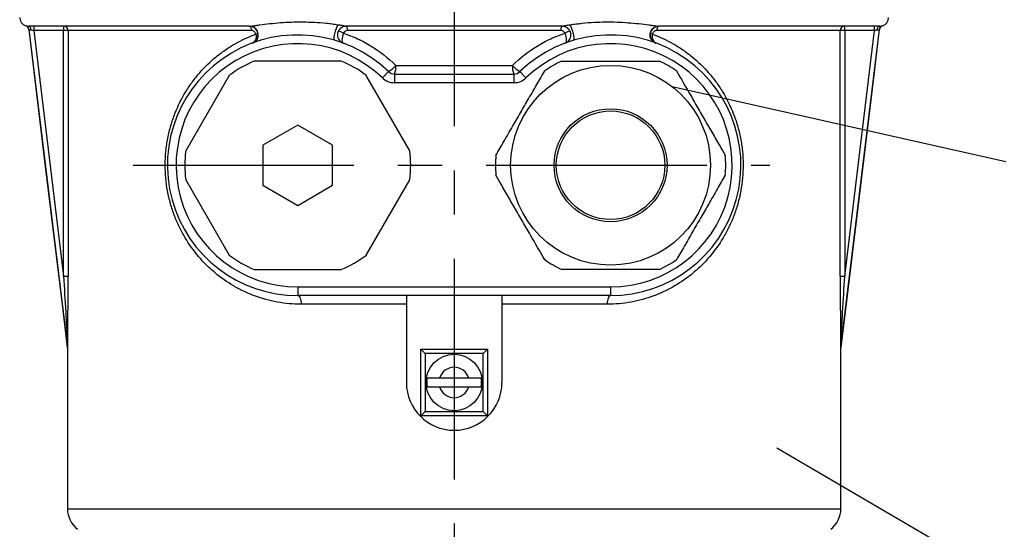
# Model space of a CAD drawing. Header units: millimetres. Extents: x 0 to 420, y 0 to 297.
# Tile 10 of 18: x 203 to 259, y 211 to 241. Entities that reach past the tile are written whole.
import ezdxf

# ---------------------------------------------------------------- set-up
doc = ezdxf.new("R2010")
doc.units = ezdxf.units.MM
doc.linetypes.add('CENTERX2', pattern=[20.32, 12.7, -2.54, 2.54, -2.54])
doc.layers.add('ОСЕВЫЕ', color=7, linetype='Continuous')
doc.dimstyles.new('SLDDIMSTYLE3', dxfattribs={"dimtxt": 0.18, "dimasz": 3.556, "dimexe": 0, "dimexo": 0.0625, "dimgap": 0, "dimtad": 0, "dimtih": 1, "dimtoh": 1, "dimdec": 0, "dimrnd": 1e-09, "dimzin": 0, "dimdsep": 46, "dimtxsty": 'Standard', "dimblk1": 'NONE', "dimblk2": 'NONE', "dimsah": 1, "dimcen": 0.09, "dimadec": 0, "dimazin": 0, "dimtfac": 3.556, "dimtdec": 0, "dimtofl": 0, "dimtmove": 0, "dimatfit": 3, "dimldrblk": 'NONE', "dimfxl": 0, "dimfrac": 2, "dimtolj": 1, "dimtzin": 0, "dimarcsym": 0})

# ---------------------------------------------------------------- blocks, each defined once
blk = doc.blocks.new('_None')

msp = doc.modelspace()

# ---------------------------------------------------------------- linework, layer by layer
at = {"color": 8, "linetype": 'Continuous', "lineweight": 25}
for p, q in [((202.979, 240.199), (202.993, 240.199)), ((203.166, 239.991), (203.152, 239.991)), ((252.107, 239.991), (252.094, 239.991)), ((252.267, 240.199), (252.28, 240.199)), ((205.378, 221.691), (205.39, 221.691)), ((205.391, 221.661), (205.38, 221.661)), ((249.88, 221.661), (249.868, 221.661)), ((249.87, 221.691), (249.882, 221.691)), ((205.38, 212.412), (249.88, 212.412))]:
    msp.add_line(p, q, dxfattribs=at)
at = {"color": 7, "linetype": 'Continuous', "lineweight": 25}
for p, q in [((203.152, 239.991), (205.378, 221.691)), ((215.846, 240.176), (203.161, 240.176)), ((205.153, 239.926), (203.436, 239.926)), ((203.436, 239.926), (205.153, 225.802)), ((205.413, 239.926), (205.153, 239.926)), ((205.153, 225.802), (205.153, 239.926)), ((205.413, 239.926), (205.413, 225.802)), ((215.977, 239.926), (205.413, 239.926)), ((233.846, 240.176), (221.414, 240.176)), ((233.777, 239.926), (221.483, 239.926)), ((249.847, 239.926), (239.283, 239.926)), ((252.099, 240.176), (239.414, 240.176)), ((249.847, 225.802), (249.847, 239.926)), ((250.107, 239.926), (249.847, 239.926)), ((249.882, 221.691), (252.107, 239.991)), ((251.823, 239.926), (250.107, 239.926)), ((250.107, 239.926), (250.107, 225.802)), ((250.107, 225.802), (251.823, 239.926)), ((221.13, 238.176), (216.13, 238.176)), ((223.844, 237.566), (223.497, 237.207)), ((224.192, 237.426), (224.192, 236.926)), ((224.192, 237.426), (231.068, 237.426)), ((224.268, 237.926), (230.992, 237.926)), ((231.068, 237.426), (231.068, 236.926)), ((231.763, 237.207), (231.415, 237.566)), ((214.684, 237.341), (212.184, 233.011)), ((225.076, 233.011), (222.576, 237.341)), ((231.068, 236.926), (224.192, 236.926)), ((218.63, 234.485), (216.63, 233.33)), ((220.63, 233.33), (218.63, 234.485)), ((216.63, 233.33), (216.63, 231.021)), ((220.63, 231.021), (220.63, 233.33)), ((212.184, 231.341), (214.684, 227.011)), ((222.576, 227.011), (225.076, 231.341)), ((216.63, 231.021), (218.63, 229.866)), ((218.63, 229.866), (220.63, 231.021)), ((216.13, 226.176), (221.13, 226.176)), ((205.153, 225.802), (205.413, 225.802)), ((249.847, 225.802), (250.107, 225.802)), ((218.63, 225.176), (218.63, 224.676)), ((218.63, 225.176), (236.63, 225.176)), ((236.63, 225.176), (236.63, 224.676)), ((236.63, 224.676), (218.63, 224.676)), ((224.88, 224.676), (224.88, 219.676)), ((230.38, 224.676), (230.38, 219.676)), ((224.88, 224.176), (218.828, 224.176)), ((236.432, 224.176), (230.38, 224.176)), ((205.38, 221.661), (205.38, 212.412)), ((225.955, 221.351), (225.705, 221.601)), ((225.705, 221.601), (229.555, 221.601)), ((225.705, 217.751), (225.705, 221.601)), ((229.305, 221.351), (229.555, 221.601)), ((229.555, 221.601), (229.555, 217.751)), ((249.88, 212.412), (249.88, 221.661)), ((225.955, 221.351), (225.955, 218.001)), ((229.305, 221.351), (225.955, 221.351)), ((229.305, 218.001), (229.305, 221.351)), ((228.468, 219.926), (226.791, 219.926)), ((226.791, 219.426), (228.468, 219.426)), ((225.705, 217.751), (225.955, 218.001)), ((229.555, 217.751), (225.705, 217.751)), ((225.955, 218.001), (229.305, 218.001)), ((229.555, 217.751), (229.305, 218.001))]:
    msp.add_line(p, q, dxfattribs=at)
at = {"color": 7, "linetype": 'Continuous', "lineweight": 25, "flags": 128}
for points in [[(203.291, 239.943), (203.287, 239.989), (203.279, 240.033), (203.266, 240.073), (203.25, 240.108), (203.231, 240.137), (203.209, 240.158), (203.185, 240.171), (203.161, 240.176)], [(205.39, 221.691), (205.329, 222.187), (205.088, 224.172), (204.123, 232.114), (203.166, 239.991)], [(215.977, 239.926), (215.974, 239.975), (215.967, 240.021), (215.955, 240.065), (215.939, 240.103), (215.919, 240.134), (215.896, 240.157), (215.872, 240.171), (215.846, 240.176)], [(221.414, 240.176), (221.427, 240.171), (221.44, 240.157), (221.452, 240.134), (221.463, 240.103), (221.471, 240.065), (221.478, 240.021), (221.481, 239.975), (221.483, 239.926)], [(233.777, 239.926), (233.778, 239.975), (233.782, 240.021), (233.789, 240.065), (233.797, 240.103), (233.808, 240.134), (233.82, 240.157), (233.833, 240.171), (233.846, 240.176)], [(239.414, 240.176), (239.388, 240.171), (239.364, 240.157), (239.341, 240.134), (239.321, 240.103), (239.305, 240.065), (239.293, 240.021), (239.285, 239.975), (239.283, 239.926)], [(252.094, 239.991), (252.056, 239.679), (251.815, 237.694), (250.85, 229.753), (249.87, 221.691)], [(251.969, 239.943), (251.973, 239.989), (251.981, 240.033), (251.993, 240.073), (252.01, 240.108), (252.029, 240.137), (252.051, 240.158), (252.074, 240.171), (252.099, 240.176)], [(218.63, 224.676), (218.668, 224.666), (218.706, 224.638), (218.74, 224.591), (218.77, 224.529), (218.794, 224.454), (218.813, 224.367), (218.824, 224.273), (218.828, 224.176)], [(236.63, 224.676), (236.591, 224.666), (236.554, 224.638), (236.52, 224.591), (236.49, 224.529), (236.465, 224.454), (236.447, 224.367), (236.436, 224.273), (236.432, 224.176)]]:
    msp.add_lwpolyline(points, dxfattribs=at)
at = {"color": 7, "linetype": 'Continuous', "lineweight": 25}
for centre, radius in [((236.63, 232.176), 5.75), ((236.63, 232.176), 3.25), ((236.63, 232.176), 3.125), ((227.63, 219.676), 1.625)]:
    msp.add_circle(centre, radius, dxfattribs=at)
for centre, radius, start, end in [((203.13, 240.676), 0.5, 180, 252.4892), ((252.13, 240.676), 0.5, 287.5108, 0), ((202.904, 239.96), 0.25, 6.9343, 72.4892), ((202.918, 239.96), 0.25, 6.9299, 26.896), ((204.877, 239.988), 1.442, 172.526, 182.4787), ((206.594, 239.988), 1.442, 172.526, 182.4787), ((205.163, 239.926), 0.25, 359.9571, 89.957), ((218.63, 232.176), 7.5, 45.9514, 270), ((216.198, 239.966), 0.249, 275.2905, 304.538), ((220.881, 239.181), 0.708, 57.8524, 83.6861), ((236.63, 232.176), 7.5, 270, 134.0486), ((234.378, 239.181), 0.708, 96.3139, 122.1476), ((239.062, 239.966), 0.249, 235.462, 264.7095), ((250.096, 239.926), 0.25, 90.043, 180.0429), ((248.666, 239.988), 1.442, 357.5213, 7.474), ((250.382, 239.988), 1.442, 357.5213, 7.474), ((252.342, 239.961), 0.25, 107.5295, 173.0782), ((252.356, 239.96), 0.25, 107.5108, 173.0657), ((218.63, 232.176), 7, 45.9514, 270), ((236.63, 232.176), 7, 270, 134.0486), ((218.63, 232.176), 6.5, 112.6199, 127.3801), ((218.63, 232.176), 6.5, 52.6199, 67.3801), ((236.63, 232.176), 6.625, 115.0876, 124.9124), ((236.63, 232.176), 6.625, 55.0876, 64.9124), ((223.199, 238.756), 1.353, 298.5012, 322.1747), ((224.192, 237.926), 0.5, 225.9514, 270), ((223.384, 237.804), 0.892, 334.9454, 7.8682), ((231.876, 237.804), 0.892, 172.1318, 205.0546), ((232.061, 238.756), 1.353, 217.8253, 241.4988), ((231.068, 237.926), 0.5, 270, 314.0486), ((224.192, 237.926), 1, 225.9514, 270), ((231.068, 237.926), 1, 270, 314.0486), ((218.63, 232.176), 6.5, 172.6199, 187.3801), ((218.63, 232.176), 6.5, 352.6199, 7.3801), ((236.63, 232.176), 6.625, 175.0876, 184.9124), ((236.63, 232.176), 6.625, 355.0876, 4.9124), ((218.63, 232.176), 6.5, 232.6199, 247.3801), ((218.63, 232.176), 6.5, 292.6199, 307.3801), ((236.63, 232.176), 6.625, 235.0876, 244.9124), ((236.63, 232.176), 6.625, 295.0876, 304.9124), ((205.13, 221.661), 0.25, 0, 6.9343), ((205.141, 221.661), 0.25, 360, 6.9308), ((250.118, 221.661), 0.25, 173.0692, 180), ((250.13, 221.661), 0.25, 173.0657, 180), ((227.63, 219.676), 0.875, 16.6015, 163.3985), ((227.63, 219.676), 1.582, 170.9082, 189.0918), ((227.63, 219.676), 1.582, 350.9082, 9.0918), ((227.63, 219.676), 2.75, 180, 0), ((227.63, 219.676), 0.875, 196.6015, 343.3985), ((206.88, 212.412), 1.5, 180, 232.3058), ((248.38, 212.412), 1.5, 307.6942, 0)]:
    msp.add_arc(centre, radius, start, end, dxfattribs=at)
at = {"color": 8, "linetype": 'Continuous', "lineweight": 25}
msp.add_arc((202.918, 239.961), 0.25, 26.892, 72.4751, dxfattribs=at)
at = {"color": 7, "linetype": 'Continuous', "lineweight": 25}
for points, knots in [([(215.925, 240.183), (215.995, 240.191), (216.078, 240.204), (216.251, 240.228), (216.342, 240.242), (216.621, 240.28), (216.817, 240.305), (217.42, 240.371), (217.839, 240.403), (218.484, 240.424), (218.703, 240.427), (219.141, 240.423), (219.362, 240.416), (219.808, 240.393), (220.032, 240.376), (220.373, 240.342), (220.488, 240.329), (220.719, 240.3), (220.834, 240.283), (220.95, 240.265)], [0, 0, 0, 0, 0.0625, 0.0625, 0.125, 0.125, 0.25, 0.25, 0.5, 0.5, 0.625, 0.625, 0.75, 0.75, 0.875, 0.875, 0.9375, 0.9375, 1, 1, 1, 1]), ([(220.733, 239.375), (220.718, 239.379), (220.713, 239.417), (220.724, 239.546), (220.74, 239.636), (220.789, 239.834), (220.82, 239.941), (220.887, 240.13), (220.921, 240.212), (220.95, 240.265)], [0, 0, 0, 0, 0.25, 0.25, 0.5, 0.5, 0.75, 0.75, 1, 1, 1, 1]), ([(220.95, 240.265), (220.978, 240.261), (221.03, 240.253), (221.101, 240.241), (221.165, 240.229), (221.227, 240.218), (221.292, 240.206), (221.347, 240.194), (221.385, 240.186), (221.405, 240.18), (221.415, 240.177), (221.417, 240.176), (221.416, 240.176), (221.415, 240.176)], [0, 0, 0, 0, 0.149069, 0.282116, 0.387757, 0.495387, 0.622323, 0.751015, 0.8146, 0.875332, 0.935777, 0.966529, 1, 1, 1, 1]), ([(233.845, 240.176), (233.844, 240.176), (233.843, 240.176), (233.845, 240.177), (233.854, 240.18), (233.874, 240.185), (233.911, 240.194), (233.965, 240.205), (234.036, 240.219), (234.11, 240.232), (234.2, 240.248), (234.265, 240.258), (234.303, 240.264)], [0, 0, 0, 0, 0.033385, 0.064147, 0.124554, 0.185256, 0.248996, 0.377883, 0.504356, 0.64691, 0.787742, 1, 1, 1, 1]), ([(234.303, 240.264), (234.42, 240.283), (234.536, 240.299), (234.768, 240.328), (234.883, 240.341), (235.226, 240.376), (235.452, 240.393), (236.128, 240.429), (236.569, 240.431), (237.432, 240.402), (237.857, 240.37), (238.462, 240.303), (238.659, 240.277), (238.938, 240.239), (239.028, 240.226), (239.158, 240.207), (239.2, 240.201), (239.28, 240.19), (239.318, 240.185), (239.352, 240.181)], [0, 0, 0, 0, 0.0625, 0.0625, 0.125, 0.125, 0.25, 0.25, 0.5, 0.5, 0.75, 0.75, 0.875, 0.875, 0.9375, 0.9375, 0.96875, 0.96875, 1, 1, 1, 1]), ([(234.52, 239.373), (234.536, 239.378), (234.542, 239.416), (234.536, 239.488), (234.535, 239.497), (234.531, 239.532), (234.526, 239.562), (234.513, 239.638), (234.503, 239.685), (234.488, 239.747), (234.484, 239.76), (234.478, 239.785), (234.475, 239.797), (234.464, 239.836), (234.457, 239.861), (234.434, 239.938), (234.418, 239.988), (234.397, 240.047), (234.393, 240.059), (234.384, 240.082), (234.38, 240.093), (234.367, 240.125), (234.359, 240.146), (234.342, 240.185), (234.334, 240.203), (234.318, 240.236), (234.311, 240.251), (234.303, 240.264)], [0, 0, 0, 0, 0.25, 0.25, 0.28125, 0.28125, 0.375, 0.375, 0.5, 0.5, 0.53125, 0.53125, 0.5625, 0.5625, 0.625, 0.625, 0.75, 0.75, 0.78125, 0.78125, 0.8125, 0.8125, 0.875, 0.875, 0.9375, 0.9375, 1, 1, 1, 1]), ([(203.065, 240.184), (203.068, 240.184), (203.087, 240.179), (203.126, 240.177), (203.161, 240.176)], [0, 0, 0, 0, 0.116589, 1, 1, 1, 1]), ([(203.291, 239.943), (203.255, 239.947), (203.225, 239.959), (203.181, 239.981), (203.167, 239.991), (203.166, 239.991)], [0, 0, 0, 0, 0.5, 0.5, 1, 1, 1, 1]), ([(218.828, 224.176), (218.353, 224.176), (217.893, 224.22), (216.999, 224.383), (216.566, 224.504), (215.936, 224.739), (215.73, 224.826), (215.33, 225.016), (215.136, 225.119), (214.569, 225.45), (214.212, 225.701), (213.705, 226.125), (213.541, 226.274), (213.228, 226.584), (213.078, 226.745), (212.648, 227.249), (212.387, 227.611), (212.035, 228.2), (211.924, 228.403), (211.717, 228.829), (211.622, 229.048), (211.451, 229.497), (211.375, 229.728), (211.275, 230.084), (211.244, 230.204), (211.187, 230.448), (211.161, 230.572), (211.047, 231.195), (211.001, 231.7), (211.005, 232.469), (211.018, 232.73), (211.069, 233.24), (211.106, 233.491), (211.202, 233.984), (211.261, 234.226), (211.4, 234.703), (211.479, 234.933), (211.741, 235.601), (211.95, 236.018), (212.31, 236.608), (212.438, 236.798), (212.705, 237.162), (212.844, 237.335), (213.281, 237.835), (213.595, 238.14), (214.105, 238.558), (214.282, 238.691), (214.645, 238.94), (214.831, 239.057), (215.402, 239.382), (215.801, 239.567), (216.22, 239.719)], [0, 0, 0, 0, 0.0625, 0.0625, 0.125, 0.125, 0.15625, 0.15625, 0.1875, 0.1875, 0.25, 0.25, 0.28125, 0.28125, 0.3125, 0.3125, 0.375, 0.375, 0.40625, 0.40625, 0.4375, 0.4375, 0.46875, 0.46875, 0.484375, 0.484375, 0.5, 0.5, 0.5625, 0.5625, 0.59375, 0.59375, 0.625, 0.625, 0.65625, 0.65625, 0.6875, 0.6875, 0.75, 0.75, 0.78125, 0.78125, 0.8125, 0.8125, 0.875, 0.875, 0.90625, 0.90625, 0.9375, 0.9375, 1, 1, 1, 1]), ([(215.846, 240.176), (215.846, 240.176), (215.846, 240.176), (215.845, 240.176), (215.845, 240.176), (215.847, 240.176), (215.847, 240.176)], [0, 0, 0, 0, 0.248884, 0.497197, 0.767817, 1, 1, 1, 1]), ([(216.02, 239.207), (216.129, 239.247), (216.223, 239.327), (216.338, 239.529), (216.359, 239.65), (216.318, 239.878), (216.256, 239.985), (216.078, 240.134), (215.962, 240.176), (215.846, 240.176)], [0, 0, 0, 0, 0.25, 0.25, 0.5, 0.5, 0.75, 0.75, 1, 1, 1, 1]), ([(215.847, 240.176), (215.849, 240.176), (215.852, 240.176), (215.861, 240.177), (215.877, 240.178), (215.896, 240.18), (215.913, 240.181), (215.921, 240.182), (215.925, 240.183)], [0, 0, 0, 0, 0.123653, 0.2512888, 0.4989812, 0.7491996, 0.8748031, 1, 1, 1, 1]), ([(216.056, 239.22), (216.155, 239.257), (216.241, 239.329), (216.321, 239.47), (216.34, 239.522), (216.36, 239.63), (216.362, 239.686), (216.347, 239.797), (216.33, 239.851), (216.281, 239.952), (216.249, 239.998), (216.171, 240.077), (216.127, 240.11), (216.03, 240.16), (215.978, 240.176), (215.925, 240.183)], [0, 0, 0, 0, 0.25, 0.25, 0.375, 0.375, 0.5, 0.5, 0.625, 0.625, 0.75, 0.75, 0.875, 0.875, 1, 1, 1, 1]), ([(216.22, 239.719), (216.21, 239.782), (216.174, 239.837), (216.108, 239.89), (216.083, 239.903), (216.031, 239.921), (216.004, 239.926), (215.977, 239.926)], [0, 0, 0, 0, 0.5, 0.5, 0.75, 0.75, 1, 1, 1, 1]), ([(216.22, 239.719), (216.233, 239.661), (216.237, 239.602), (216.23, 239.492), (216.219, 239.44), (216.164, 239.304), (216.099, 239.236), (216.02, 239.207)], [0, 0, 0, 0, 0.25, 0.25, 0.5, 0.5, 1, 1, 1, 1]), ([(221.414, 240.176), (221.298, 240.176), (221.182, 240.134), (221.004, 239.985), (220.942, 239.878), (220.901, 239.65), (220.922, 239.529), (221.037, 239.327), (221.131, 239.247), (221.24, 239.207)], [0, 0, 0, 0, 0.25, 0.25, 0.5, 0.5, 0.75, 0.75, 1, 1, 1, 1]), ([(221.258, 239.78), (221.231, 239.709), (221.21, 239.635), (221.183, 239.498), (221.176, 239.436), (221.175, 239.335), (221.181, 239.293), (221.203, 239.234), (221.219, 239.215), (221.24, 239.207)], [0, 0, 0, 0, 0.25, 0.25, 0.5, 0.5, 0.75, 0.75, 1, 1, 1, 1]), ([(221.483, 239.926), (221.436, 239.926), (221.39, 239.912), (221.311, 239.861), (221.278, 239.824), (221.258, 239.78)], [0, 0, 0, 0, 0.5, 0.5, 1, 1, 1, 1]), ([(221.258, 239.78), (221.532, 239.688), (221.803, 239.581), (222.205, 239.394), (222.339, 239.327), (222.601, 239.185), (222.731, 239.111), (223.364, 238.722), (223.835, 238.353), (224.268, 237.926)], [0, 0, 0, 0, 0.25, 0.25, 0.375, 0.375, 0.5, 0.5, 1, 1, 1, 1]), ([(230.992, 237.926), (231.424, 238.353), (231.895, 238.722), (232.529, 239.111), (232.658, 239.185), (232.921, 239.327), (233.055, 239.394), (233.457, 239.581), (233.728, 239.688), (234.002, 239.78)], [0, 0, 0, 0, 0.5, 0.5, 0.625, 0.625, 0.75, 0.75, 1, 1, 1, 1]), ([(234.002, 239.78), (233.982, 239.824), (233.949, 239.861), (233.87, 239.912), (233.824, 239.926), (233.777, 239.926)], [0, 0, 0, 0, 0.5, 0.5, 1, 1, 1, 1]), ([(234.02, 239.207), (234.129, 239.247), (234.223, 239.327), (234.338, 239.529), (234.359, 239.65), (234.318, 239.878), (234.256, 239.985), (234.078, 240.134), (233.962, 240.176), (233.846, 240.176)], [0, 0, 0, 0, 0.25, 0.25, 0.5, 0.5, 0.75, 0.75, 1, 1, 1, 1]), ([(234.002, 239.78), (234.028, 239.709), (234.049, 239.635), (234.077, 239.498), (234.084, 239.436), (234.084, 239.335), (234.079, 239.293), (234.057, 239.234), (234.04, 239.215), (234.02, 239.207)], [0, 0, 0, 0, 0.25, 0.25, 0.5, 0.5, 0.75, 0.75, 1, 1, 1, 1]), ([(239.039, 239.719), (239.458, 239.567), (239.857, 239.383), (240.427, 239.058), (240.612, 238.942), (240.974, 238.694), (241.151, 238.561), (241.663, 238.142), (241.978, 237.836), (242.415, 237.336), (242.555, 237.162), (242.822, 236.798), (242.95, 236.608), (243.31, 236.018), (243.518, 235.601), (243.781, 234.933), (243.86, 234.703), (243.999, 234.226), (244.058, 233.983), (244.154, 233.49), (244.191, 233.24), (244.241, 232.73), (244.255, 232.469), (244.258, 231.7), (244.213, 231.195), (244.098, 230.572), (244.073, 230.448), (244.016, 230.204), (243.985, 230.083), (243.885, 229.728), (243.808, 229.497), (243.637, 229.048), (243.543, 228.829), (243.336, 228.403), (243.225, 228.199), (242.873, 227.611), (242.612, 227.249), (242.182, 226.745), (242.032, 226.584), (241.719, 226.274), (241.555, 226.125), (241.048, 225.701), (240.691, 225.45), (240.123, 225.119), (239.929, 225.016), (239.53, 224.826), (239.324, 224.739), (238.693, 224.504), (238.26, 224.383), (237.367, 224.22), (236.907, 224.176), (236.432, 224.176)], [0, 0, 0, 0, 0.0625, 0.0625, 0.09375, 0.09375, 0.125, 0.125, 0.1875, 0.1875, 0.21875, 0.21875, 0.25, 0.25, 0.3125, 0.3125, 0.34375, 0.34375, 0.375, 0.375, 0.40625, 0.40625, 0.4375, 0.4375, 0.5, 0.5, 0.515625, 0.515625, 0.53125, 0.53125, 0.5625, 0.5625, 0.59375, 0.59375, 0.625, 0.625, 0.6875, 0.6875, 0.71875, 0.71875, 0.75, 0.75, 0.8125, 0.8125, 0.84375, 0.84375, 0.875, 0.875, 0.9375, 0.9375, 1, 1, 1, 1]), ([(239.214, 239.217), (239.113, 239.254), (239.026, 239.328), (238.917, 239.518), (238.895, 239.633), (238.927, 239.856), (238.98, 239.962), (239.139, 240.119), (239.244, 240.17), (239.352, 240.181)], [0, 0, 0, 0, 0.25, 0.25, 0.5, 0.5, 0.75, 0.75, 1, 1, 1, 1]), ([(239.414, 240.176), (239.298, 240.176), (239.182, 240.134), (239.004, 239.985), (238.942, 239.878), (238.901, 239.65), (238.922, 239.529), (239.037, 239.327), (239.131, 239.247), (239.24, 239.207)], [0, 0, 0, 0, 0.25, 0.25, 0.5, 0.5, 0.75, 0.75, 1, 1, 1, 1]), ([(239.039, 239.719), (239.027, 239.66), (239.022, 239.602), (239.029, 239.492), (239.041, 239.44), (239.096, 239.303), (239.161, 239.236), (239.24, 239.207)], [0, 0, 0, 0, 0.25, 0.25, 0.5, 0.5, 1, 1, 1, 1]), ([(239.283, 239.926), (239.256, 239.926), (239.229, 239.921), (239.177, 239.903), (239.152, 239.89), (239.085, 239.837), (239.05, 239.782), (239.039, 239.719)], [0, 0, 0, 0, 0.25, 0.25, 0.5, 0.5, 1, 1, 1, 1]), ([(239.352, 240.181), (239.355, 240.181), (239.361, 240.18), (239.374, 240.179), (239.389, 240.177), (239.402, 240.176), (239.409, 240.176), (239.411, 240.176), (239.412, 240.176)], [0, 0, 0, 0, 0.125178, 0.25068, 0.50081, 0.748822, 0.876507, 1, 1, 1, 1]), ([(239.412, 240.176), (239.413, 240.176), (239.414, 240.176), (239.415, 240.176), (239.414, 240.176), (239.414, 240.176), (239.414, 240.176)], [0, 0, 0, 0, 0.229302, 0.502345, 0.750942, 1, 1, 1, 1]), ([(252.094, 239.991), (252.092, 239.991), (252.079, 239.981), (252.035, 239.959), (252.005, 239.947), (251.969, 239.943)], [0, 0, 0, 0, 0.5, 0.5, 1, 1, 1, 1]), ([(252.099, 240.176), (252.155, 240.176), (252.195, 240.183), (252.249, 240.195), (252.264, 240.199), (252.267, 240.199)], [0, 0, 0, 0, 0.5, 0.5, 1, 1, 1, 1]), ([(233.821, 238.176), (234.125, 238.176), (234.74, 238.176), (235.694, 238.176), (236.656, 238.176), (237.601, 238.176), (238.542, 238.176), (239.138, 238.176), (239.439, 238.176)], [0, 0, 0, 0, 0.171208, 0.345582, 0.502778, 0.664853, 0.830722, 1, 1, 1, 1]), ([(230.029, 232.743), (230.181, 233.007), (230.489, 233.539), (230.966, 234.365), (231.447, 235.198), (231.919, 236.017), (232.39, 236.831), (232.688, 237.348), (232.838, 237.608)], [0, 0, 0, 0, 0.171208, 0.345582, 0.502778, 0.664853, 0.830722, 1, 1, 1, 1]), ([(240.422, 237.608), (240.69, 237.143), (241.1, 236.433), (241.696, 235.402), (242.156, 234.605), (242.605, 233.826), (242.961, 233.209), (243.165, 232.857), (243.231, 232.743)], [0, 0, 0, 0, 0.297985, 0.455233, 0.612417, 0.768911, 0.925625, 1, 1, 1, 1]), ([(232.838, 226.743), (232.57, 227.208), (232.16, 227.919), (231.564, 228.95), (231.104, 229.747), (230.655, 230.525), (230.298, 231.142), (230.095, 231.495), (230.029, 231.608)], [0, 0, 0, 0, 0.297985, 0.455233, 0.612417, 0.768911, 0.925625, 1, 1, 1, 1]), ([(243.231, 231.608), (243.078, 231.345), (242.771, 230.812), (242.294, 229.987), (241.813, 229.153), (241.341, 228.335), (240.87, 227.52), (240.572, 227.004), (240.422, 226.743)], [0, 0, 0, 0, 0.171208, 0.345582, 0.502778, 0.664853, 0.830722, 1, 1, 1, 1]), ([(239.439, 226.176), (239.134, 226.176), (238.52, 226.176), (237.566, 226.176), (236.604, 226.176), (235.659, 226.176), (234.718, 226.176), (234.122, 226.176), (233.821, 226.176)], [0, 0, 0, 0, 0.171208, 0.345582, 0.502778, 0.664853, 0.830722, 1, 1, 1, 1]), ([(205.153, 225.802), (205.194, 225.112), (205.235, 224.422), (205.296, 223.388), (205.316, 223.044), (205.345, 222.528), (205.355, 222.356), (205.369, 222.099), (205.374, 222.014), (205.381, 221.886), (205.383, 221.843), (205.386, 221.781), (205.387, 221.76), (205.388, 221.729), (205.389, 221.72), (205.389, 221.706), (205.39, 221.701), (205.39, 221.694), (205.39, 221.691), (205.39, 221.691)], [0, 0, 0, 0, 0.5, 0.5, 0.75, 0.75, 0.875, 0.875, 0.9375, 0.9375, 0.96875, 0.96875, 0.984375, 0.984375, 0.992187, 0.992187, 0.996094, 0.996094, 1, 1, 1, 1]), ([(205.391, 221.661), (205.392, 221.661), (205.393, 221.674), (205.394, 221.705), (205.394, 221.724), (205.396, 221.781), (205.396, 221.823), (205.398, 221.948), (205.399, 222.033), (205.402, 222.29), (205.403, 222.463), (205.407, 222.986), (205.408, 223.338), (205.412, 224.392), (205.413, 225.097), (205.413, 225.802)], [0, 0, 0, 0, 0.015625, 0.015625, 0.03125, 0.03125, 0.0625, 0.0625, 0.125, 0.125, 0.25, 0.25, 0.5, 0.5, 1, 1, 1, 1]), ([(249.847, 225.802), (249.847, 225.097), (249.848, 224.393), (249.852, 223.339), (249.853, 222.987), (249.857, 222.463), (249.858, 222.289), (249.861, 222.032), (249.862, 221.946), (249.863, 221.822), (249.864, 221.781), (249.865, 221.724), (249.866, 221.705), (249.867, 221.674), (249.868, 221.661), (249.868, 221.661)], [0, 0, 0, 0, 0.5, 0.5, 0.75, 0.75, 0.875, 0.875, 0.9375, 0.9375, 0.96875, 0.96875, 0.984375, 0.984375, 1, 1, 1, 1]), ([(249.87, 221.691), (249.87, 221.691), (249.87, 221.694), (249.87, 221.701), (249.87, 221.706), (249.871, 221.72), (249.871, 221.729), (249.873, 221.76), (249.874, 221.78), (249.877, 221.843), (249.879, 221.885), (249.886, 222.013), (249.891, 222.099), (249.905, 222.356), (249.915, 222.527), (249.944, 223.043), (249.964, 223.388), (250.024, 224.422), (250.065, 225.112), (250.107, 225.802)], [0, 0, 0, 0, 0.003906, 0.003906, 0.007812, 0.007812, 0.015625, 0.015625, 0.03125, 0.03125, 0.0625, 0.0625, 0.125, 0.125, 0.25, 0.25, 0.5, 0.5, 1, 1, 1, 1]), ([(226.791, 219.926), (226.713, 219.926), (226.635, 219.926), (226.486, 219.926), (226.414, 219.926), (226.286, 219.926), (226.228, 219.926), (226.132, 219.926), (226.094, 219.926), (226.068, 219.926)], [0, 0, 0, 0, 0.25, 0.25, 0.5, 0.5, 0.75, 0.75, 1, 1, 1, 1]), ([(229.192, 219.926), (229.139, 219.926), (229.04, 219.926), (228.845, 219.926), (228.775, 219.926), (228.624, 219.926), (228.547, 219.926), (228.468, 219.926)], [0, 0, 0, 0, 0.5, 0.5, 0.75, 0.75, 1, 1, 1, 1]), ([(226.068, 219.426), (226.12, 219.426), (226.22, 219.426), (226.415, 219.426), (226.485, 219.426), (226.636, 219.426), (226.713, 219.426), (226.791, 219.426)], [0, 0, 0, 0, 0.5, 0.5, 0.75, 0.75, 1, 1, 1, 1]), ([(228.468, 219.426), (228.547, 219.426), (228.625, 219.426), (228.774, 219.426), (228.846, 219.426), (228.974, 219.426), (229.032, 219.426), (229.127, 219.426), (229.166, 219.426), (229.192, 219.426)], [0, 0, 0, 0, 0.25, 0.25, 0.5, 0.5, 0.75, 0.75, 1, 1, 1, 1])]:
    msp.add_open_spline(points, degree=3, knots=knots, dxfattribs=at)
at = {"color": 8, "linetype": 'Continuous', "lineweight": 25}
msp.add_open_spline([(202.993, 240.199), (202.998, 240.198), (203.006, 240.196), (203.047, 240.188), (203.065, 240.184)], degree=3, knots=[0, 0, 0, 0, 0.549193, 1, 1, 1, 1], dxfattribs=at)
at = {"color": 7, "linetype": 'Continuous', "lineweight": 25}
for points in [[(203.436, 239.926), (203.385, 239.932), (203.335, 239.938), (203.291, 239.943)], [(251.969, 239.943), (251.925, 239.938), (251.874, 239.932), (251.823, 239.926)]]:
    msp.add_open_spline(points, degree=3, dxfattribs=at)
at = {"layer": 'ОСЕВЫЕ', "linetype": 'CENTERX2'}
for p, q in [((227.63, 267.44), (227.63, 59.719)), ((209.154, 232.176), (245.793, 232.176))]:
    msp.add_line(p, q, dxfattribs=at)

# ---------------------------------------------------------------- leaders
at = {"color": 7, "linetype": 'Continuous', "lineweight": 0, "has_arrowhead": 0}
for points in [[(240.165, 236.711), (259.379, 232.389)], [(246.197, 215.921), (259.205, 208.302)]]:
    msp.add_leader(points, dimstyle='SLDDIMSTYLE3', dxfattribs=at)

doc.saveas('drawing.dxf')
